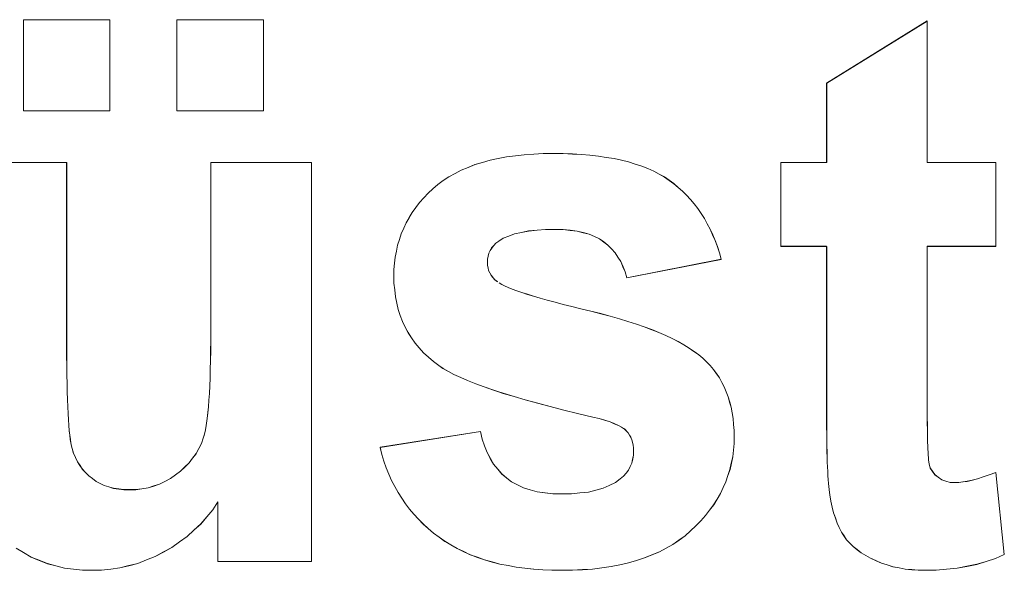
# Model space of a CAD drawing. Extents: x 229 to 926, y 37 to 878.
# Tile 97 of 194: x 318.38 to 322.86, y 824.52 to 827.02. Entities that reach past the tile are written whole.
import ezdxf

# ---------------------------------------------------------------- set-up
doc = ezdxf.new("R2010")
doc.units = 0
doc.layers.get('0').update_dxf_attribs({"lineweight": 13})
doc.layers.add('Beschriftung', color=7, linetype='Continuous', lineweight=25)
doc.layers.add('Beschriftung-A03ENJ5NI0', color=7, linetype='Continuous', lineweight=25)

# ---------------------------------------------------------------- blocks, each defined once
blk = doc.blocks.new('Referenz-A03ENJ5LI0', base_point=(255.7277, 65.704))
at = {"layer": 'Beschriftung', "color": 0, "lineweight": -2}
for p, q in [((318.4004, 826.608), (318.4004, 827.0214)), ((318.4004, 827.0214), (318.7942, 827.0214)), ((318.7942, 827.0214), (318.7942, 826.608)), ((319.0982, 826.608), (319.0982, 827.0214)), ((319.0982, 827.0214), (319.492, 827.0214)), ((319.492, 827.0214), (319.492, 826.608)), ((322.0526, 826.7338), (322.5099, 827.0158)), ((322.5099, 827.0158), (322.5099, 826.3736)), ((322.0526, 826.3736), (322.0526, 826.7338)), ((318.7942, 826.608), (318.4004, 826.608)), ((319.492, 826.608), (319.0982, 826.608)), ((320.6372, 826.4036), (320.6775, 826.4086)), ((320.6775, 826.4086), (320.721, 826.4111)), ((320.721, 826.4111), (320.7644, 826.4136)), ((320.7644, 826.4136), (320.8108, 826.4136)), ((320.8108, 826.4136), (320.8551, 826.4136)), ((320.8551, 826.4136), (320.8964, 826.4117)), ((320.8964, 826.4117), (320.9378, 826.4099)), ((320.9378, 826.4099), (320.9763, 826.406)), ((318.14, 826.3736), (318.5973, 826.3736)), ((318.5973, 826.3736), (318.5973, 825.5418)), ((319.2525, 825.6101), (319.2525, 826.3736)), ((319.2525, 826.3736), (319.7097, 826.3736)), ((319.7097, 826.3736), (319.7097, 824.5615)), ((320.4223, 826.351), (320.4536, 826.3635)), ((320.4536, 826.3635), (320.4879, 826.3736)), ((320.4879, 826.3736), (320.5222, 826.3836)), ((320.5222, 826.3836), (320.5595, 826.3911)), ((320.5595, 826.3911), (320.5968, 826.3986)), ((320.5968, 826.3986), (320.6372, 826.4036)), ((320.9763, 826.406), (321.0149, 826.4022)), ((321.0149, 826.4022), (321.0506, 826.3965)), ((321.0506, 826.3965), (321.0863, 826.3908)), ((321.0863, 826.3908), (321.1191, 826.3833)), ((321.1191, 826.3833), (321.152, 826.3758)), ((321.152, 826.3758), (321.182, 826.3662)), ((321.182, 826.3662), (321.2121, 826.3567)), ((321.8439, 825.9925), (321.8439, 826.3736)), ((321.8439, 826.3736), (322.0526, 826.3736)), ((322.5099, 826.3736), (322.822, 826.3736)), ((322.822, 826.3736), (322.822, 825.9925)), ((320.3347, 826.3085), (320.3629, 826.3235)), ((320.3629, 826.3235), (320.3911, 826.3385)), ((320.3911, 826.3385), (320.4223, 826.351)), ((321.2121, 826.3567), (321.2392, 826.3454)), ((321.2392, 826.3454), (321.2664, 826.334)), ((321.2664, 826.334), (321.2907, 826.3208)), ((321.2907, 826.3208), (321.3151, 826.3075)), ((320.2623, 826.2534), (320.2844, 826.2734)), ((320.2844, 826.2734), (320.3095, 826.291)), ((320.3095, 826.291), (320.3347, 826.3085)), ((321.3151, 826.3075), (321.3366, 826.2923)), ((321.3366, 826.2923), (321.3581, 826.2771)), ((321.3581, 826.2771), (321.378, 826.2601)), ((320.2208, 826.2122), (320.2402, 826.2334)), ((320.2402, 826.2334), (320.2623, 826.2534)), ((321.378, 826.2601), (321.3977, 826.2431)), ((321.3977, 826.2431), (321.4159, 826.2244)), ((320.185, 826.1686), (320.2014, 826.191)), ((320.2014, 826.191), (320.2208, 826.2122)), ((321.4159, 826.2244), (321.434, 826.2056)), ((321.434, 826.2056), (321.4505, 826.185)), ((321.4505, 826.185), (321.467, 826.1643)), ((320.1545, 826.1227), (320.1684, 826.1463)), ((320.1684, 826.1463), (320.185, 826.1686)), ((321.467, 826.1643), (321.4818, 826.1419)), ((321.4818, 826.1419), (321.4966, 826.1195)), ((320.1296, 826.0745), (320.1407, 826.0991)), ((320.1407, 826.0991), (320.1545, 826.1227)), ((321.4966, 826.1195), (321.5097, 826.0952)), ((321.5097, 826.0952), (321.5229, 826.071)), ((320.1103, 826.0238), (320.1186, 826.0498)), ((320.1186, 826.0498), (320.1296, 826.0745)), ((320.6652, 826.0556), (320.633, 826.0489)), ((320.6973, 826.0621), (320.6652, 826.0556)), ((320.736, 826.0654), (320.6973, 826.0621)), ((320.7745, 826.0687), (320.736, 826.0654)), ((320.8195, 826.0687), (320.7745, 826.0687)), ((320.8551, 826.0687), (320.8195, 826.0687)), ((320.8866, 826.0652), (320.8551, 826.0687)), ((320.9181, 826.0617), (320.8866, 826.0652)), ((320.9456, 826.0546), (320.9181, 826.0617)), ((320.973, 826.0476), (320.9456, 826.0546)), ((321.5229, 826.071), (321.5343, 826.0449)), ((320.102, 825.998), (320.1103, 826.0238)), ((320.5489, 826.0066), (320.5392, 825.9959)), ((320.5619, 826.016), (320.5489, 826.0066)), ((320.5813, 826.0292), (320.5619, 826.016)), ((320.6072, 826.039), (320.5813, 826.0292)), ((320.633, 826.0489), (320.6072, 826.039)), ((320.9964, 826.0369), (320.973, 826.0476)), ((321.0197, 826.0263), (320.9964, 826.0369)), ((321.0389, 826.0122), (321.0197, 826.0263)), ((321.0582, 825.9981), (321.0389, 826.0122)), ((321.5343, 826.0449), (321.5458, 826.0189)), ((321.5458, 826.0189), (321.5556, 825.991)), ((320.091, 825.9439), (320.0965, 825.9709)), ((320.0965, 825.9709), (320.102, 825.998)), ((320.5166, 825.9608), (320.5133, 825.9473)), ((320.5231, 825.9729), (320.5166, 825.9608)), ((320.5294, 825.985), (320.5231, 825.9729)), ((320.5392, 825.9959), (320.5294, 825.985)), ((321.0744, 825.9809), (321.0582, 825.9981)), ((321.0904, 825.9636), (321.0744, 825.9809)), ((321.1035, 825.9433), (321.0904, 825.9636)), ((321.5556, 825.991), (321.5655, 825.9631)), ((321.5655, 825.9631), (321.5735, 825.9334)), ((322.0526, 825.9925), (321.8439, 825.9925)), ((322.0526, 825.2024), (322.0526, 825.9925)), ((322.822, 825.9925), (322.5099, 825.9925)), ((322.5099, 825.9925), (322.5099, 825.2625)), ((320.0853, 825.8874), (320.0882, 825.9157)), ((320.0882, 825.9157), (320.091, 825.9439)), ((320.5133, 825.9473), (320.5101, 825.9338)), ((320.5101, 825.9338), (320.5101, 825.9188)), ((320.5101, 825.9188), (320.5101, 825.9061)), ((321.1165, 825.9231), (321.1035, 825.9433)), ((321.1266, 825.8996), (321.1165, 825.9231)), ((321.5735, 825.9334), (321.1434, 825.8496)), ((320.0853, 825.858), (320.0853, 825.8874)), ((320.5101, 825.9061), (320.513, 825.8943)), ((320.513, 825.8943), (320.5157, 825.8825)), ((320.5157, 825.8825), (320.5214, 825.8716)), ((320.5214, 825.8716), (320.5271, 825.8608)), ((321.1366, 825.8761), (321.1266, 825.8996)), ((321.1434, 825.8496), (321.1366, 825.8761)), ((320.0853, 825.8254), (320.0853, 825.858)), ((320.5271, 825.8608), (320.5441, 825.841)), ((320.5441, 825.841), (320.5554, 825.832)), ((320.5631, 825.8261), (320.5756, 825.8195)), ((320.0886, 825.7946), (320.0853, 825.8254)), ((320.0918, 825.7638), (320.0886, 825.7946)), ((320.5756, 825.8195), (320.588, 825.8129)), ((320.588, 825.8129), (320.6051, 825.8057)), ((320.6051, 825.8057), (320.6223, 825.7986)), ((320.6223, 825.7986), (320.6441, 825.7908)), ((320.6441, 825.7908), (320.666, 825.783)), ((320.666, 825.783), (320.6926, 825.7746)), ((320.0982, 825.7348), (320.0918, 825.7638)), ((320.6926, 825.7746), (320.7192, 825.7662)), ((320.7192, 825.7662), (320.7505, 825.7571)), ((320.7505, 825.7571), (320.7818, 825.7481)), ((320.7818, 825.7481), (320.8178, 825.7385)), ((320.8178, 825.7385), (320.8539, 825.7289)), ((320.1046, 825.7058), (320.0982, 825.7348)), ((320.1142, 825.6785), (320.1046, 825.7058)), ((320.8539, 825.7289), (320.8946, 825.7186)), ((320.8946, 825.7186), (320.9354, 825.7083)), ((320.9354, 825.7083), (320.9809, 825.6975)), ((320.9809, 825.6975), (321.0263, 825.6867)), ((320.1237, 825.6513), (320.1142, 825.6785)), ((320.1366, 825.6259), (320.1237, 825.6513)), ((321.0263, 825.6867), (321.0684, 825.6751)), ((321.0684, 825.6751), (321.1104, 825.6637)), ((321.1104, 825.6637), (321.1491, 825.6516)), ((321.1491, 825.6516), (321.1877, 825.6396)), ((319.2525, 825.5615), (319.2525, 825.6101)), ((320.1493, 825.6004), (320.1366, 825.6259)), ((321.1877, 825.6396), (321.2229, 825.6269)), ((321.2229, 825.6269), (321.258, 825.6141)), ((321.258, 825.6141), (321.2898, 825.6008)), ((319.2519, 825.5174), (319.2525, 825.5615)), ((320.1653, 825.5767), (320.1493, 825.6004)), ((320.1813, 825.553), (320.1653, 825.5767)), ((321.2898, 825.6008), (321.3216, 825.5875)), ((321.3216, 825.5875), (321.3499, 825.5736)), ((321.3499, 825.5736), (321.3782, 825.5597)), ((321.3782, 825.5597), (321.4031, 825.5451)), ((318.5973, 825.5418), (318.5973, 825.4941)), ((319.2514, 825.4734), (319.2519, 825.5174)), ((320.2004, 825.5312), (320.1813, 825.553)), ((320.2196, 825.5092), (320.2004, 825.5312)), ((321.4031, 825.5451), (321.4281, 825.5305)), ((321.4281, 825.5305), (321.4494, 825.5155)), ((321.4494, 825.5155), (321.4709, 825.5003)), ((318.5973, 825.4941), (318.5977, 825.451)), ((319.2503, 825.4337), (319.2514, 825.4734)), ((320.242, 825.4892), (320.2196, 825.5092)), ((320.2644, 825.469), (320.242, 825.4892)), ((320.2899, 825.4507), (320.2644, 825.469)), ((321.4709, 825.5003), (321.489, 825.4845)), ((321.489, 825.4845), (321.5068, 825.4685)), ((321.5068, 825.4685), (321.5224, 825.451)), ((318.5977, 825.451), (318.5981, 825.4079)), ((319.2492, 825.3942), (319.2503, 825.4337)), ((320.3083, 825.4375), (320.2899, 825.4507)), ((320.3331, 825.424), (320.3083, 825.4375)), ((320.3579, 825.4104), (320.3331, 825.424)), ((321.5224, 825.451), (321.538, 825.4335)), ((321.538, 825.4335), (321.5513, 825.4143)), ((318.5981, 825.4079), (318.5989, 825.3694)), ((319.2476, 825.3592), (319.2492, 825.3942)), ((320.3889, 825.3965), (320.3579, 825.4104)), ((320.4201, 825.3826), (320.3889, 825.3965)), ((320.4574, 825.3684), (320.4201, 825.3826)), ((321.5513, 825.4143), (321.5647, 825.3952)), ((321.5647, 825.3952), (321.5758, 825.3745)), ((318.5989, 825.3694), (318.5997, 825.331)), ((319.2461, 825.3241), (319.2476, 825.3592)), ((320.4948, 825.3542), (320.4574, 825.3684)), ((320.5385, 825.3395), (320.4948, 825.3542)), ((320.5823, 825.3249), (320.5385, 825.3395)), ((321.5758, 825.3745), (321.587, 825.3538)), ((321.587, 825.3538), (321.5959, 825.3315)), ((318.5997, 825.331), (318.6009, 825.297)), ((318.6009, 825.297), (318.602, 825.2632)), ((319.2418, 825.2631), (319.2439, 825.2936)), ((319.2439, 825.2936), (319.2461, 825.3241)), ((320.6323, 825.31), (320.5823, 825.3249)), ((320.6823, 825.2951), (320.6323, 825.31)), ((320.7386, 825.2798), (320.6823, 825.2951)), ((321.5959, 825.3315), (321.6049, 825.3093)), ((321.6049, 825.3093), (321.6115, 825.2854)), ((318.602, 825.2632), (318.6036, 825.234)), ((319.2391, 825.2371), (319.2418, 825.2631)), ((320.795, 825.2646), (320.7386, 825.2798)), ((320.8576, 825.2489), (320.795, 825.2646)), ((320.9204, 825.2333), (320.8576, 825.2489)), ((321.6115, 825.2854), (321.6182, 825.2616)), ((321.6182, 825.2616), (321.6226, 825.2362)), ((322.5099, 825.2625), (322.5099, 825.2348)), ((318.6036, 825.234), (318.6051, 825.2047)), ((318.6051, 825.2047), (318.6072, 825.1801)), ((319.2332, 825.1896), (319.2365, 825.2111)), ((319.2365, 825.2111), (319.2391, 825.2371)), ((320.9893, 825.2173), (320.9204, 825.2333)), ((321.0188, 825.2101), (320.9893, 825.2173)), ((321.0433, 825.2025), (321.0188, 825.2101)), ((321.0676, 825.195), (321.0433, 825.2025)), ((321.6226, 825.2362), (321.6272, 825.2108)), ((321.6272, 825.2108), (321.6294, 825.1838)), ((322.0526, 825.1706), (322.0526, 825.2024)), ((322.5099, 825.2348), (322.5101, 825.21)), ((322.5101, 825.21), (322.5102, 825.1851)), ((318.6072, 825.1801), (318.6092, 825.1555)), ((318.6092, 825.1555), (318.6114, 825.1355)), ((319.2264, 825.1511), (319.2301, 825.1681)), ((319.2301, 825.1681), (319.2332, 825.1896)), ((321.0866, 825.1871), (321.0676, 825.195)), ((321.1057, 825.1793), (321.0866, 825.1871)), ((321.1195, 825.171), (321.1057, 825.1793)), ((321.1333, 825.1629), (321.1195, 825.171)), ((321.1499, 825.1453), (321.1333, 825.1629)), ((321.6294, 825.1838), (321.6316, 825.1568)), ((321.6316, 825.1568), (321.6316, 825.1283)), ((322.0529, 825.1414), (322.0526, 825.1706)), ((322.5102, 825.1851), (322.5105, 825.1632)), ((322.5105, 825.1632), (322.5107, 825.1413)), ((318.6114, 825.1355), (318.6139, 825.1155)), ((318.6139, 825.1155), (318.6166, 825.1001)), ((319.2099, 825.0968), (319.2184, 825.1217)), ((319.2184, 825.1217), (319.2227, 825.1342)), ((319.2227, 825.1342), (319.2264, 825.1511)), ((320.0219, 825.0798), (320.4792, 825.1522)), ((320.4792, 825.1522), (320.4865, 825.1174)), ((320.4865, 825.1174), (320.4976, 825.0866)), ((321.156, 825.1353), (321.1499, 825.1453)), ((321.1621, 825.1252), (321.156, 825.1353)), ((321.1661, 825.1139), (321.1621, 825.1252)), ((321.1702, 825.1026), (321.1661, 825.1139)), ((321.6316, 825.1283), (321.6316, 825.0972)), ((322.0531, 825.1124), (322.0529, 825.1414)), ((322.0535, 825.0859), (322.0531, 825.1124)), ((322.5107, 825.1413), (322.5112, 825.1223)), ((322.5112, 825.1223), (322.5116, 825.1032)), ((318.6166, 825.1001), (318.6193, 825.0847)), ((318.6193, 825.0847), (318.6225, 825.0739)), ((318.6225, 825.0739), (318.6287, 825.0525)), ((319.1856, 825.0509), (319.1977, 825.0739)), ((319.1977, 825.0739), (319.2099, 825.0968)), ((320.0297, 825.0476), (320.0219, 825.0798)), ((320.4976, 825.0866), (320.5087, 825.056)), ((321.1723, 825.0902), (321.1702, 825.1026)), ((321.1743, 825.0777), (321.1723, 825.0902)), ((321.1743, 825.0641), (321.1743, 825.0777)), ((321.6285, 825.0672), (321.6254, 825.0372)), ((321.6316, 825.0972), (321.6285, 825.0672)), ((322.054, 825.0595), (322.0535, 825.0859)), ((322.5116, 825.1032), (322.5122, 825.0871)), ((322.5122, 825.0871), (322.5128, 825.0709)), ((322.5128, 825.0709), (322.5134, 825.0577)), ((318.6287, 825.0525), (318.6377, 825.0332)), ((318.6377, 825.0332), (318.6464, 825.0139)), ((319.154, 825.0092), (319.1698, 825.0301)), ((319.1698, 825.0301), (319.1856, 825.0509)), ((320.0399, 825.017), (320.0297, 825.0476)), ((320.5087, 825.056), (320.5235, 825.0295)), ((320.5235, 825.0295), (320.5382, 825.0031)), ((321.1667, 825.0081), (321.1706, 825.0261)), ((321.1706, 825.0261), (321.1743, 825.0441)), ((321.1743, 825.0441), (321.1743, 825.0641)), ((321.6254, 825.0372), (321.6192, 825.0082)), ((322.0546, 825.0357), (322.054, 825.0595)), ((322.0554, 825.0119), (322.0546, 825.0357)), ((322.5134, 825.0577), (322.5141, 825.0443)), ((322.5141, 825.0443), (322.515, 825.0341)), ((322.515, 825.0341), (322.5158, 825.0236)), ((322.5158, 825.0236), (322.5189, 825.0041)), ((318.6464, 825.0139), (318.6579, 824.9969)), ((318.6579, 824.9969), (318.6693, 824.9798)), ((318.6693, 824.9798), (318.6834, 824.9649)), ((319.115, 824.9715), (319.1345, 824.9904)), ((319.1345, 824.9904), (319.154, 825.0092)), ((320.0501, 824.9865), (320.0399, 825.017)), ((320.0625, 824.9576), (320.0501, 824.9865)), ((320.5382, 825.0031), (320.5569, 824.9809)), ((320.5569, 824.9809), (320.5755, 824.9586)), ((321.1405, 824.9622), (321.1517, 824.9762)), ((321.1517, 824.9762), (321.1593, 824.9922)), ((321.1593, 824.9922), (321.1667, 825.0081)), ((321.6131, 824.9793), (321.6037, 824.9514)), ((321.6192, 825.0082), (321.6131, 824.9793)), ((322.0562, 824.9908), (322.0554, 825.0119)), ((322.0572, 824.9697), (322.0562, 824.9908)), ((322.5189, 825.0041), (322.5233, 824.9858)), ((322.5233, 824.9858), (322.5335, 824.9707)), ((318.6834, 824.9649), (318.6974, 824.9502)), ((318.6974, 824.9502), (318.7141, 824.9376)), ((318.7141, 824.9376), (318.7307, 824.9251)), ((319.0442, 824.9252), (319.0687, 824.9378)), ((319.0687, 824.9378), (319.0919, 824.9547)), ((319.0919, 824.9547), (319.115, 824.9715)), ((320.0748, 824.9287), (320.0625, 824.9576)), ((320.5755, 824.9586), (320.5977, 824.9405)), ((320.5977, 824.9405), (320.6201, 824.9225)), ((321.0919, 824.9194), (321.1142, 824.9364)), ((321.1142, 824.9364), (321.1292, 824.9483)), ((321.1292, 824.9483), (321.1405, 824.9622)), ((321.6037, 824.9514), (321.5945, 824.9237)), ((322.0583, 824.9512), (322.0572, 824.9697)), ((322.0594, 824.9327), (322.0583, 824.9512)), ((322.0609, 824.917), (322.0594, 824.9327)), ((322.5335, 824.9707), (322.5438, 824.9555)), ((322.5438, 824.9555), (322.5596, 824.9436)), ((322.5596, 824.9436), (322.5755, 824.9317)), ((322.5755, 824.9317), (322.5948, 824.9257)), ((322.6918, 824.9254), (322.7148, 824.9312)), ((322.7148, 824.9312), (322.7378, 824.937)), ((322.7378, 824.937), (322.7645, 824.9456)), ((322.7645, 824.9456), (322.791, 824.9542)), ((322.791, 824.9542), (322.8211, 824.9658)), ((322.8211, 824.9658), (322.8601, 824.5932)), ((318.7307, 824.9251), (318.7495, 824.9156)), ((318.7495, 824.9156), (318.7684, 824.9062)), ((318.7684, 824.9062), (318.7895, 824.8999)), ((318.7895, 824.8999), (318.8106, 824.8936)), ((318.8106, 824.8936), (318.8338, 824.8905)), ((318.8338, 824.8905), (318.8572, 824.8874)), ((318.8572, 824.8874), (318.8827, 824.8874)), ((318.8827, 824.8874), (318.9119, 824.8874)), ((318.9119, 824.8874), (318.9396, 824.8915)), ((318.9396, 824.8915), (318.9672, 824.8958)), ((318.9672, 824.8958), (318.9934, 824.9041)), ((318.9934, 824.9041), (319.0196, 824.9126)), ((319.0196, 824.9126), (319.0442, 824.9252)), ((320.0894, 824.9015), (320.0748, 824.9287)), ((320.104, 824.8744), (320.0894, 824.9015)), ((320.6201, 824.9225), (320.6469, 824.9089)), ((320.6469, 824.9089), (320.6737, 824.8953)), ((320.6737, 824.8953), (320.705, 824.8864)), ((320.705, 824.8864), (320.7362, 824.8773)), ((321.003, 824.8853), (321.0363, 824.8938)), ((321.0363, 824.8938), (321.064, 824.9066)), ((321.064, 824.9066), (321.0919, 824.9194)), ((321.5821, 824.8969), (321.5697, 824.8702)), ((321.5945, 824.9237), (321.5821, 824.8969)), ((322.0622, 824.9012), (322.0609, 824.917)), ((322.0638, 824.888), (322.0622, 824.9012)), ((322.0654, 824.8749), (322.0638, 824.888)), ((322.5948, 824.9257), (322.6142, 824.9198)), ((322.6142, 824.9198), (322.637, 824.9198)), ((322.637, 824.9198), (322.6529, 824.9198)), ((322.6529, 824.9198), (322.6724, 824.9226)), ((322.6724, 824.9226), (322.6918, 824.9254)), ((320.1207, 824.8489), (320.104, 824.8744)), ((320.1375, 824.8234), (320.1207, 824.8489)), ((320.7362, 824.8773), (320.7719, 824.8728)), ((320.7719, 824.8728), (320.8076, 824.8682)), ((320.8076, 824.8682), (320.8479, 824.8682)), ((320.8479, 824.8682), (320.8921, 824.8682)), ((320.8921, 824.8682), (320.9309, 824.8725)), ((320.9309, 824.8725), (320.9696, 824.8767)), ((320.9696, 824.8767), (321.003, 824.8853)), ((321.5542, 824.8445), (321.5388, 824.8189)), ((321.5697, 824.8702), (321.5542, 824.8445)), ((322.0673, 824.8645), (322.0654, 824.8749)), ((322.0717, 824.835), (322.0673, 824.8645)), ((319.2616, 824.7964), (319.2343, 824.7641)), ((319.2851, 824.8326), (319.2616, 824.7964)), ((319.2851, 824.5615), (319.2851, 824.8326)), ((320.1565, 824.7995), (320.1375, 824.8234)), ((320.1754, 824.7757), (320.1565, 824.7995)), ((321.5388, 824.8189), (321.5202, 824.7943)), ((322.0779, 824.8086), (322.0717, 824.835)), ((322.0842, 824.7823), (322.0779, 824.8086)), ((319.2343, 824.7641), (319.2071, 824.7317)), ((320.1967, 824.7536), (320.1754, 824.7757)), ((320.2179, 824.7315), (320.1967, 824.7536)), ((321.5017, 824.7697), (321.48, 824.7463)), ((321.5202, 824.7943), (321.5017, 824.7697)), ((322.0922, 824.7589), (322.0842, 824.7823)), ((322.1002, 824.7356), (322.0922, 824.7589)), ((319.2071, 824.7317), (319.176, 824.7031)), ((320.2414, 824.711), (320.2179, 824.7315)), ((320.2648, 824.6905), (320.2414, 824.711)), ((321.4584, 824.7229), (321.4336, 824.7005)), ((321.48, 824.7463), (321.4584, 824.7229)), ((322.1101, 824.7152), (322.1002, 824.7356)), ((322.1198, 824.6948), (322.1101, 824.7152)), ((319.1452, 824.6746), (319.1104, 824.65)), ((319.176, 824.7031), (319.1452, 824.6746)), ((320.2904, 824.6717), (320.2648, 824.6905)), ((320.3161, 824.6529), (320.2904, 824.6717)), ((321.4088, 824.6781), (321.3811, 824.6585)), ((321.4336, 824.7005), (321.4088, 824.6781)), ((322.1314, 824.6776), (322.1198, 824.6948)), ((322.143, 824.6603), (322.1314, 824.6776)), ((318.4014, 824.6016), (318.367, 824.6217)), ((319.0758, 824.6253), (319.0374, 824.6045)), ((319.1104, 824.65), (319.0758, 824.6253)), ((320.3441, 824.6365), (320.3161, 824.6529)), ((320.372, 824.6201), (320.3441, 824.6365)), ((320.4023, 824.606), (320.372, 824.6201)), ((321.3228, 824.6221), (321.2921, 824.6053)), ((321.3534, 824.6389), (321.3228, 824.6221)), ((321.3811, 824.6585), (321.3534, 824.6389)), ((322.1579, 824.6447), (322.143, 824.6603)), ((322.1728, 824.6289), (322.1579, 824.6447)), ((322.1909, 824.615), (322.1728, 824.6289)), ((318.436, 824.5816), (318.4014, 824.6016)), ((318.4728, 824.5665), (318.436, 824.5816)), ((318.999, 824.5838), (318.9596, 824.5682)), ((319.0374, 824.6045), (318.999, 824.5838)), ((320.4325, 824.5919), (320.4023, 824.606)), ((320.465, 824.5802), (320.4325, 824.5919)), ((320.4976, 824.5684), (320.465, 824.5802)), ((321.2248, 824.5774), (321.1883, 824.5662)), ((321.2585, 824.5914), (321.2248, 824.5774)), ((321.2921, 824.6053), (321.2585, 824.5914)), ((322.2091, 824.6008), (322.1909, 824.615)), ((322.2306, 824.5883), (322.2091, 824.6008)), ((322.2521, 824.5758), (322.2306, 824.5883)), ((322.2769, 824.565), (322.2521, 824.5758)), ((322.8203, 824.5753), (322.7779, 824.5618)), ((322.8601, 824.5932), (322.8203, 824.5753)), ((318.5095, 824.5515), (318.4728, 824.5665)), ((318.5485, 824.5415), (318.5095, 824.5515)), ((318.5875, 824.5315), (318.5485, 824.5415)), ((318.6287, 824.5265), (318.5875, 824.5315)), ((318.8392, 824.5319), (318.7976, 824.5266)), ((318.8797, 824.5423), (318.8392, 824.5319)), ((318.9202, 824.5526), (318.8797, 824.5423)), ((318.9596, 824.5682), (318.9202, 824.5526)), ((319.7097, 824.5615), (319.2851, 824.5615)), ((320.5324, 824.559), (320.4976, 824.5684)), ((320.5673, 824.5496), (320.5324, 824.559)), ((320.6045, 824.5426), (320.5673, 824.5496)), ((320.6416, 824.5355), (320.6045, 824.5426)), ((320.681, 824.5308), (320.6416, 824.5355)), ((320.7204, 824.5262), (320.681, 824.5308)), ((321.0299, 824.5327), (320.9873, 824.5271)), ((321.0724, 824.5383), (321.0299, 824.5327)), ((321.112, 824.5467), (321.0724, 824.5383)), ((321.1516, 824.5551), (321.112, 824.5467)), ((321.1883, 824.5662), (321.1516, 824.5551)), ((322.3017, 824.5541), (322.2769, 824.565)), ((322.328, 824.5459), (322.3017, 824.5541)), ((322.3542, 824.5377), (322.328, 824.5459)), ((322.382, 824.5323), (322.3542, 824.5377)), ((322.4099, 824.5269), (322.382, 824.5323)), ((322.6453, 824.5305), (322.5976, 824.5259)), ((322.6904, 824.5395), (322.6453, 824.5305)), ((322.7354, 824.5484), (322.6904, 824.5395)), ((322.7779, 824.5618), (322.7354, 824.5484)), ((318.6699, 824.5215), (318.6287, 824.5265)), ((318.7134, 824.5215), (318.6699, 824.5215)), ((318.7561, 824.5215), (318.7134, 824.5215)), ((318.7976, 824.5266), (318.7561, 824.5215)), ((320.7621, 824.5238), (320.7204, 824.5262)), ((320.8038, 824.5215), (320.7621, 824.5238)), ((320.8479, 824.5215), (320.8038, 824.5215)), ((320.8963, 824.5215), (320.8479, 824.5215)), ((320.9419, 824.5243), (320.8963, 824.5215)), ((320.9873, 824.5271), (320.9419, 824.5243)), ((322.4392, 824.5241), (322.4099, 824.5269)), ((322.4686, 824.5215), (322.4392, 824.5241)), ((322.4995, 824.5215), (322.4686, 824.5215)), ((322.5498, 824.5215), (322.4995, 824.5215)), ((322.5976, 824.5259), (322.5498, 824.5215))]:
    blk.add_line(p, q, dxfattribs=at)
blk = doc.blocks.new('Referenz-A03ENJ62I0', base_point=(255.7277, 65.7055))
at = {"layer": 'Beschriftung-A03ENJ5NI0', "color": 0, "lineweight": -2}
for p, q in [((318.4005, 826.6078), (318.4005, 827.0212)), ((318.4005, 827.0212), (318.7943, 827.0212)), ((318.7943, 827.0212), (318.7943, 826.6078)), ((319.0983, 826.6078), (319.0983, 827.0212)), ((319.0983, 827.0212), (319.4921, 827.0212)), ((319.4921, 827.0212), (319.4921, 826.6078)), ((322.0527, 826.7336), (322.51, 827.0156)), ((322.51, 827.0156), (322.51, 826.3734)), ((322.0527, 826.3734), (322.0527, 826.7336)), ((318.7943, 826.6078), (318.4005, 826.6078)), ((319.4921, 826.6078), (319.0983, 826.6078)), ((320.6374, 826.4034), (320.6777, 826.4084)), ((320.6777, 826.4084), (320.7211, 826.4109)), ((320.7211, 826.4109), (320.7645, 826.4134)), ((320.7645, 826.4134), (320.811, 826.4134)), ((320.811, 826.4134), (320.8552, 826.4134)), ((320.8552, 826.4134), (320.8965, 826.4115)), ((320.8965, 826.4115), (320.9379, 826.4097)), ((320.9379, 826.4097), (320.9764, 826.4058)), ((318.1401, 826.3734), (318.5975, 826.3734)), ((318.5975, 826.3734), (318.5975, 825.5416)), ((319.2526, 825.6099), (319.2526, 826.3734)), ((319.2526, 826.3734), (319.7099, 826.3734)), ((319.7099, 826.3734), (319.7099, 824.5613)), ((320.4225, 826.3508), (320.4538, 826.3633)), ((320.4538, 826.3633), (320.488, 826.3734)), ((320.488, 826.3734), (320.5223, 826.3834)), ((320.5223, 826.3834), (320.5596, 826.3909)), ((320.5596, 826.3909), (320.5969, 826.3984)), ((320.5969, 826.3984), (320.6374, 826.4034)), ((320.9764, 826.4058), (321.015, 826.402)), ((321.015, 826.402), (321.0507, 826.3963)), ((321.0507, 826.3963), (321.0864, 826.3906)), ((321.0864, 826.3906), (321.1192, 826.383)), ((321.1192, 826.383), (321.1521, 826.3755)), ((321.1521, 826.3755), (321.1822, 826.366)), ((321.1822, 826.366), (321.2122, 826.3565)), ((321.844, 825.9923), (321.844, 826.3734)), ((321.844, 826.3734), (322.0527, 826.3734)), ((322.51, 826.3734), (322.8222, 826.3734)), ((322.8222, 826.3734), (322.8222, 825.9923)), ((320.3348, 826.3083), (320.3631, 826.3233)), ((320.3631, 826.3233), (320.3912, 826.3383)), ((320.3912, 826.3383), (320.4225, 826.3508)), ((321.2122, 826.3565), (321.2394, 826.3451)), ((321.2394, 826.3451), (321.2665, 826.3338)), ((321.2665, 826.3338), (321.2909, 826.3205)), ((321.2909, 826.3205), (321.3152, 826.3072)), ((320.2624, 826.2532), (320.2845, 826.2732)), ((320.2845, 826.2732), (320.3097, 826.2908)), ((320.3097, 826.2908), (320.3348, 826.3083)), ((321.3152, 826.3072), (321.3367, 826.292)), ((321.3367, 826.292), (321.3583, 826.2769)), ((321.3583, 826.2769), (321.3781, 826.2599)), ((320.221, 826.212), (320.2403, 826.2331)), ((320.2403, 826.2331), (320.2624, 826.2532)), ((321.3781, 826.2599), (321.3979, 826.2429)), ((321.3979, 826.2429), (321.416, 826.2242)), ((320.1851, 826.1684), (320.2016, 826.1908)), ((320.2016, 826.1908), (320.221, 826.212)), ((321.416, 826.2242), (321.4342, 826.2054)), ((321.4342, 826.2054), (321.4507, 826.1847)), ((321.4507, 826.1847), (321.4671, 826.1641)), ((320.1546, 826.1225), (320.1685, 826.146)), ((320.1685, 826.146), (320.1851, 826.1684)), ((321.4671, 826.1641), (321.482, 826.1417)), ((321.482, 826.1417), (321.4967, 826.1193)), ((320.1297, 826.0743), (320.1409, 826.0989)), ((320.1409, 826.0989), (320.1546, 826.1225)), ((321.4967, 826.1193), (321.5099, 826.095)), ((321.5099, 826.095), (321.5231, 826.0708)), ((320.1105, 826.0236), (320.1188, 826.0496)), ((320.1188, 826.0496), (320.1297, 826.0743)), ((320.6653, 826.0553), (320.6331, 826.0487)), ((320.6975, 826.0619), (320.6653, 826.0553)), ((320.7361, 826.0652), (320.6975, 826.0619)), ((320.7746, 826.0685), (320.7361, 826.0652)), ((320.8196, 826.0685), (320.7746, 826.0685)), ((320.8552, 826.0685), (320.8196, 826.0685)), ((320.8868, 826.065), (320.8552, 826.0685)), ((320.9183, 826.0615), (320.8868, 826.065)), ((320.9457, 826.0544), (320.9183, 826.0615)), ((320.9732, 826.0474), (320.9457, 826.0544)), ((321.5231, 826.0708), (321.5345, 826.0447)), ((320.1022, 825.9978), (320.1105, 826.0236)), ((320.5491, 826.0064), (320.5393, 825.9957)), ((320.5621, 826.0157), (320.5491, 826.0064)), ((320.5815, 826.029), (320.5621, 826.0157)), ((320.6073, 826.0388), (320.5815, 826.029)), ((320.6331, 826.0487), (320.6073, 826.0388)), ((320.9965, 826.0367), (320.9732, 826.0474)), ((321.0199, 826.0261), (320.9965, 826.0367)), ((321.039, 826.012), (321.0199, 826.0261)), ((321.0583, 825.9979), (321.039, 826.012)), ((321.5345, 826.0447), (321.5459, 826.0187)), ((321.5459, 826.0187), (321.5557, 825.9908)), ((320.0911, 825.9437), (320.0966, 825.9707)), ((320.0966, 825.9707), (320.1022, 825.9978)), ((320.5167, 825.9606), (320.5135, 825.9471)), ((320.5232, 825.9727), (320.5167, 825.9606)), ((320.5296, 825.9848), (320.5232, 825.9727)), ((320.5393, 825.9957), (320.5296, 825.9848)), ((321.0745, 825.9806), (321.0583, 825.9979)), ((321.0906, 825.9634), (321.0745, 825.9806)), ((321.1036, 825.943), (321.0906, 825.9634)), ((321.5557, 825.9908), (321.5656, 825.9629)), ((321.5656, 825.9629), (321.5736, 825.9332)), ((322.0527, 825.9923), (321.844, 825.9923)), ((322.0527, 825.2021), (322.0527, 825.9923)), ((322.8222, 825.9923), (322.51, 825.9923)), ((322.51, 825.9923), (322.51, 825.2623)), ((320.0855, 825.8872), (320.0884, 825.9155)), ((320.0884, 825.9155), (320.0911, 825.9437)), ((320.5135, 825.9471), (320.5102, 825.9336)), ((320.5102, 825.9336), (320.5102, 825.9186)), ((320.5102, 825.9186), (320.5102, 825.9059)), ((321.1167, 825.9228), (321.1036, 825.943)), ((321.1268, 825.8993), (321.1167, 825.9228)), ((321.5736, 825.9332), (321.1435, 825.8494)), ((320.0855, 825.8578), (320.0855, 825.8872)), ((320.5102, 825.9059), (320.5131, 825.894)), ((320.5131, 825.894), (320.5159, 825.8823)), ((320.5159, 825.8823), (320.5215, 825.8714)), ((320.5215, 825.8714), (320.5272, 825.8606)), ((321.1367, 825.8759), (321.1268, 825.8993)), ((321.1435, 825.8494), (321.1367, 825.8759)), ((320.0855, 825.8252), (320.0855, 825.8578)), ((320.5272, 825.8606), (320.5442, 825.8407)), ((320.5442, 825.8407), (320.5555, 825.8318)), ((320.5633, 825.8259), (320.5757, 825.8193)), ((320.0887, 825.7944), (320.0855, 825.8252)), ((320.0919, 825.7635), (320.0887, 825.7944)), ((320.5757, 825.8193), (320.5881, 825.8127)), ((320.5881, 825.8127), (320.6053, 825.8055)), ((320.6053, 825.8055), (320.6224, 825.7984)), ((320.6224, 825.7984), (320.6443, 825.7906)), ((320.6443, 825.7906), (320.6661, 825.7828)), ((320.6661, 825.7828), (320.6928, 825.7743)), ((320.0983, 825.7346), (320.0919, 825.7635)), ((320.6928, 825.7743), (320.7193, 825.766)), ((320.7193, 825.766), (320.7507, 825.7569)), ((320.7507, 825.7569), (320.782, 825.7479)), ((320.782, 825.7479), (320.818, 825.7383)), ((320.818, 825.7383), (320.854, 825.7287)), ((320.1047, 825.7056), (320.0983, 825.7346)), ((320.1143, 825.6783), (320.1047, 825.7056)), ((320.854, 825.7287), (320.8948, 825.7184)), ((320.8948, 825.7184), (320.9355, 825.7081)), ((320.9355, 825.7081), (320.981, 825.6973)), ((320.981, 825.6973), (321.0265, 825.6865)), ((320.1239, 825.6511), (320.1143, 825.6783)), ((320.1367, 825.6257), (320.1239, 825.6511)), ((321.0265, 825.6865), (321.0685, 825.6749)), ((321.0685, 825.6749), (321.1106, 825.6634)), ((321.1106, 825.6634), (321.1492, 825.6514)), ((321.1492, 825.6514), (321.1878, 825.6393)), ((319.2526, 825.5613), (319.2526, 825.6099)), ((320.1495, 825.6001), (320.1367, 825.6257)), ((321.1878, 825.6393), (321.223, 825.6266)), ((321.223, 825.6266), (321.2582, 825.6139)), ((321.2582, 825.6139), (321.29, 825.6006)), ((319.2521, 825.5172), (319.2526, 825.5613)), ((320.1654, 825.5765), (320.1495, 825.6001)), ((320.1814, 825.5528), (320.1654, 825.5765)), ((321.29, 825.6006), (321.3217, 825.5873)), ((321.3217, 825.5873), (321.35, 825.5734)), ((321.35, 825.5734), (321.3783, 825.5594)), ((321.3783, 825.5594), (321.4032, 825.5449)), ((318.5975, 825.5416), (318.5975, 825.4939)), ((319.2515, 825.4731), (319.2521, 825.5172)), ((320.2005, 825.5309), (320.1814, 825.5528)), ((320.2197, 825.509), (320.2005, 825.5309)), ((321.4032, 825.5449), (321.4282, 825.5303)), ((321.4282, 825.5303), (321.4496, 825.5152)), ((321.4496, 825.5152), (321.471, 825.5001)), ((318.5975, 825.4939), (318.5978, 825.4507)), ((319.2505, 825.4335), (319.2515, 825.4731)), ((320.2421, 825.4889), (320.2197, 825.509)), ((320.2645, 825.4688), (320.2421, 825.4889)), ((320.2901, 825.4505), (320.2645, 825.4688)), ((321.471, 825.5001), (321.4891, 825.4843)), ((321.4891, 825.4843), (321.5069, 825.4683)), ((321.5069, 825.4683), (321.5225, 825.4507)), ((318.5978, 825.4507), (318.5983, 825.4077)), ((319.2494, 825.394), (319.2505, 825.4335)), ((320.3085, 825.4372), (320.2901, 825.4505)), ((320.3332, 825.4238), (320.3085, 825.4372)), ((320.358, 825.4101), (320.3332, 825.4238)), ((321.5225, 825.4507), (321.5381, 825.4333)), ((321.5381, 825.4333), (321.5514, 825.4141)), ((318.5983, 825.4077), (318.599, 825.3692)), ((319.2478, 825.359), (319.2494, 825.394)), ((320.3891, 825.3963), (320.358, 825.4101)), ((320.4202, 825.3824), (320.3891, 825.3963)), ((320.4576, 825.3682), (320.4202, 825.3824)), ((321.5514, 825.4141), (321.5649, 825.3949)), ((321.5649, 825.3949), (321.576, 825.3743)), ((318.599, 825.3692), (318.5998, 825.3307)), ((319.2462, 825.3239), (319.2478, 825.359)), ((320.495, 825.3539), (320.4576, 825.3682)), ((320.5387, 825.3393), (320.495, 825.3539)), ((320.5824, 825.3247), (320.5387, 825.3393)), ((321.576, 825.3743), (321.5871, 825.3536)), ((321.5871, 825.3536), (321.596, 825.3313)), ((318.5998, 825.3307), (318.601, 825.2968)), ((318.601, 825.2968), (318.6022, 825.263)), ((319.2419, 825.2629), (319.2441, 825.2934)), ((319.2441, 825.2934), (319.2462, 825.3239)), ((320.6324, 825.3098), (320.5824, 825.3247)), ((320.6825, 825.2949), (320.6324, 825.3098)), ((320.7388, 825.2796), (320.6825, 825.2949)), ((321.596, 825.3313), (321.605, 825.3091)), ((321.605, 825.3091), (321.6117, 825.2852)), ((318.6022, 825.263), (318.6037, 825.2338)), ((319.2392, 825.2369), (319.2419, 825.2629)), ((320.7951, 825.2643), (320.7388, 825.2796)), ((320.8578, 825.2487), (320.7951, 825.2643)), ((320.9205, 825.2331), (320.8578, 825.2487)), ((321.6117, 825.2852), (321.6183, 825.2614)), ((321.6183, 825.2614), (321.6228, 825.236)), ((322.51, 825.2623), (322.51, 825.2345)), ((318.6037, 825.2338), (318.6053, 825.2045)), ((318.6053, 825.2045), (318.6073, 825.1799)), ((319.2334, 825.1894), (319.2366, 825.2109)), ((319.2366, 825.2109), (319.2392, 825.2369)), ((320.9894, 825.2171), (320.9205, 825.2331)), ((321.019, 825.2099), (320.9894, 825.2171)), ((321.0434, 825.2023), (321.019, 825.2099)), ((321.0677, 825.1948), (321.0434, 825.2023)), ((321.6228, 825.236), (321.6273, 825.2106)), ((321.6273, 825.2106), (321.6295, 825.1836)), ((322.0527, 825.1703), (322.0527, 825.2021)), ((322.51, 825.2345), (322.5102, 825.2098)), ((322.5102, 825.2098), (322.5104, 825.1849)), ((318.6073, 825.1799), (318.6093, 825.1553)), ((318.6093, 825.1553), (318.6116, 825.1352)), ((319.2265, 825.1509), (319.2302, 825.1678)), ((319.2302, 825.1678), (319.2334, 825.1894)), ((321.0868, 825.1869), (321.0677, 825.1948)), ((321.1059, 825.1791), (321.0868, 825.1869)), ((321.1196, 825.1708), (321.1059, 825.1791)), ((321.1334, 825.1627), (321.1196, 825.1708)), ((321.1501, 825.1451), (321.1334, 825.1627)), ((321.6295, 825.1836), (321.6318, 825.1566)), ((321.6318, 825.1566), (321.6318, 825.1281)), ((322.053, 825.1412), (322.0527, 825.1703)), ((322.5104, 825.1849), (322.5106, 825.163)), ((322.5106, 825.163), (322.5108, 825.141)), ((318.6116, 825.1352), (318.614, 825.1153)), ((318.614, 825.1153), (318.6167, 825.0999)), ((319.2101, 825.0965), (319.2186, 825.1215)), ((319.2186, 825.1215), (319.2228, 825.134)), ((319.2228, 825.134), (319.2265, 825.1509)), ((320.022, 825.0796), (320.4794, 825.152)), ((320.4794, 825.152), (320.4867, 825.1172)), ((320.4867, 825.1172), (320.4977, 825.0864)), ((321.1561, 825.1351), (321.1501, 825.1451)), ((321.1623, 825.125), (321.1561, 825.1351)), ((321.1662, 825.1137), (321.1623, 825.125)), ((321.1703, 825.1024), (321.1662, 825.1137)), ((321.6318, 825.1281), (321.6318, 825.097)), ((322.0532, 825.1122), (322.053, 825.1412)), ((322.0536, 825.0857), (322.0532, 825.1122)), ((322.5108, 825.141), (322.5113, 825.1221)), ((322.5113, 825.1221), (322.5118, 825.103)), ((318.6167, 825.0999), (318.6195, 825.0845)), ((318.6195, 825.0845), (318.6226, 825.0737)), ((318.6226, 825.0737), (318.6289, 825.0522)), ((319.1857, 825.0507), (319.1979, 825.0737)), ((319.1979, 825.0737), (319.2101, 825.0965)), ((320.0299, 825.0474), (320.022, 825.0796)), ((320.4977, 825.0864), (320.5088, 825.0558)), ((321.1724, 825.09), (321.1703, 825.1024)), ((321.1744, 825.0774), (321.1724, 825.09)), ((321.1744, 825.0638), (321.1744, 825.0774)), ((321.6286, 825.0669), (321.6255, 825.037)), ((321.6318, 825.097), (321.6286, 825.0669)), ((322.0542, 825.0593), (322.0536, 825.0857)), ((322.5118, 825.103), (322.5123, 825.0868)), ((322.5123, 825.0868), (322.5129, 825.0707)), ((322.5129, 825.0707), (322.5135, 825.0575)), ((318.6289, 825.0522), (318.6378, 825.033)), ((318.6378, 825.033), (318.6466, 825.0137)), ((319.1541, 825.009), (319.1699, 825.0298)), ((319.1699, 825.0298), (319.1857, 825.0507)), ((320.04, 825.0168), (320.0299, 825.0474)), ((320.5088, 825.0558), (320.5237, 825.0293)), ((320.5237, 825.0293), (320.5384, 825.0029)), ((321.1669, 825.0079), (321.1707, 825.0259)), ((321.1707, 825.0259), (321.1744, 825.0439)), ((321.1744, 825.0439), (321.1744, 825.0638)), ((321.6255, 825.037), (321.6193, 825.008)), ((322.0548, 825.0355), (322.0542, 825.0593)), ((322.0555, 825.0117), (322.0548, 825.0355)), ((322.5135, 825.0575), (322.5143, 825.0441)), ((322.5143, 825.0441), (322.5151, 825.0339)), ((322.5151, 825.0339), (322.5159, 825.0234)), ((322.5159, 825.0234), (322.519, 825.0039)), ((318.6466, 825.0137), (318.6581, 824.9966)), ((318.6581, 824.9966), (318.6695, 824.9795)), ((318.6695, 824.9795), (318.6835, 824.9647)), ((319.1152, 824.9712), (319.1346, 824.9902)), ((319.1346, 824.9902), (319.1541, 825.009)), ((320.0503, 824.9863), (320.04, 825.0168)), ((320.0626, 824.9574), (320.0503, 824.9863)), ((320.5384, 825.0029), (320.557, 824.9806)), ((320.557, 824.9806), (320.5756, 824.9584)), ((321.1406, 824.962), (321.1518, 824.9759)), ((321.1518, 824.9759), (321.1594, 824.9919)), ((321.1594, 824.9919), (321.1669, 825.0079)), ((321.6132, 824.9791), (321.6039, 824.9512)), ((321.6193, 825.008), (321.6132, 824.9791)), ((322.0564, 824.9906), (322.0555, 825.0117)), ((322.0574, 824.9695), (322.0564, 824.9906)), ((322.519, 825.0039), (322.5235, 824.9856)), ((322.5235, 824.9856), (322.5337, 824.9705)), ((318.6835, 824.9647), (318.6976, 824.95)), ((318.6976, 824.95), (318.7143, 824.9374)), ((318.7143, 824.9374), (318.7309, 824.9249)), ((319.0443, 824.925), (319.0689, 824.9376)), ((319.0689, 824.9376), (319.0921, 824.9545)), ((319.0921, 824.9545), (319.1152, 824.9712)), ((320.0749, 824.9285), (320.0626, 824.9574)), ((320.5756, 824.9584), (320.5979, 824.9403)), ((320.5979, 824.9403), (320.6202, 824.9223)), ((321.092, 824.9192), (321.1143, 824.9361)), ((321.1143, 824.9361), (321.1293, 824.9481)), ((321.1293, 824.9481), (321.1406, 824.962)), ((321.6039, 824.9512), (321.5946, 824.9235)), ((322.0585, 824.951), (322.0574, 824.9695)), ((322.0595, 824.9325), (322.0585, 824.951)), ((322.061, 824.9168), (322.0595, 824.9325)), ((322.5337, 824.9705), (322.5439, 824.9553)), ((322.5439, 824.9553), (322.5597, 824.9434)), ((322.5597, 824.9434), (322.5756, 824.9315)), ((322.5756, 824.9315), (322.5949, 824.9255)), ((322.6919, 824.9252), (322.7149, 824.931)), ((322.7149, 824.931), (322.738, 824.9368)), ((322.738, 824.9368), (322.7646, 824.9454)), ((322.7646, 824.9454), (322.7912, 824.954)), ((322.7912, 824.954), (322.8213, 824.9656)), ((322.8213, 824.9656), (322.8603, 824.593)), ((318.7309, 824.9249), (318.7497, 824.9153)), ((318.7497, 824.9153), (318.7685, 824.9059)), ((318.7685, 824.9059), (318.7896, 824.8997)), ((318.7896, 824.8997), (318.8107, 824.8934)), ((318.8107, 824.8934), (318.834, 824.8903)), ((318.834, 824.8903), (318.8573, 824.8871)), ((318.8573, 824.8871), (318.8829, 824.8871)), ((318.8829, 824.8871), (318.912, 824.8871)), ((318.912, 824.8871), (318.9397, 824.8913)), ((318.9397, 824.8913), (318.9674, 824.8956)), ((318.9674, 824.8956), (318.9935, 824.9039)), ((318.9935, 824.9039), (319.0197, 824.9123)), ((319.0197, 824.9123), (319.0443, 824.925)), ((320.0895, 824.9013), (320.0749, 824.9285)), ((320.1041, 824.8741), (320.0895, 824.9013)), ((320.6202, 824.9223), (320.647, 824.9087)), ((320.647, 824.9087), (320.6739, 824.8951)), ((320.6739, 824.8951), (320.7051, 824.8862)), ((320.7051, 824.8862), (320.7364, 824.8771)), ((321.0031, 824.8851), (321.0364, 824.8936)), ((321.0364, 824.8936), (321.0642, 824.9064)), ((321.0642, 824.9064), (321.092, 824.9192)), ((321.5823, 824.8967), (321.5699, 824.87)), ((321.5946, 824.9235), (321.5823, 824.8967)), ((322.0624, 824.901), (322.061, 824.9168)), ((322.0639, 824.8878), (322.0624, 824.901)), ((322.0655, 824.8747), (322.0639, 824.8878)), ((322.5949, 824.9255), (322.6144, 824.9195)), ((322.6144, 824.9195), (322.6372, 824.9195)), ((322.6372, 824.9195), (322.6531, 824.9195)), ((322.6531, 824.9195), (322.6725, 824.9224)), ((322.6725, 824.9224), (322.6919, 824.9252)), ((320.1209, 824.8487), (320.1041, 824.8741)), ((320.1377, 824.8232), (320.1209, 824.8487)), ((320.7364, 824.8771), (320.7721, 824.8726)), ((320.7721, 824.8726), (320.8078, 824.868)), ((320.8078, 824.868), (320.848, 824.868)), ((320.848, 824.868), (320.8923, 824.868)), ((320.8923, 824.868), (320.9311, 824.8723)), ((320.9311, 824.8723), (320.9698, 824.8765)), ((320.9698, 824.8765), (321.0031, 824.8851)), ((321.5544, 824.8443), (321.5389, 824.8187)), ((321.5699, 824.87), (321.5544, 824.8443)), ((322.0674, 824.8643), (322.0655, 824.8747)), ((322.0718, 824.8348), (322.0674, 824.8643)), ((319.2617, 824.7962), (319.2345, 824.7638)), ((319.2853, 824.8324), (319.2617, 824.7962)), ((319.2853, 824.5613), (319.2853, 824.8324)), ((320.1566, 824.7992), (320.1377, 824.8232)), ((320.1756, 824.7754), (320.1566, 824.7992)), ((321.5389, 824.8187), (321.5204, 824.7941)), ((322.078, 824.8084), (322.0718, 824.8348)), ((322.0843, 824.782), (322.078, 824.8084)), ((319.2345, 824.7638), (319.2072, 824.7314)), ((320.1968, 824.7533), (320.1756, 824.7754)), ((320.2181, 824.7313), (320.1968, 824.7533)), ((321.5018, 824.7695), (321.4801, 824.7461)), ((321.5204, 824.7941), (321.5018, 824.7695)), ((322.0923, 824.7587), (322.0843, 824.782)), ((322.1003, 824.7353), (322.0923, 824.7587)), ((319.2072, 824.7314), (319.1762, 824.7029)), ((320.2415, 824.7107), (320.2181, 824.7313)), ((320.2649, 824.6903), (320.2415, 824.7107)), ((321.4585, 824.7226), (321.4338, 824.7002)), ((321.4801, 824.7461), (321.4585, 824.7226)), ((322.1102, 824.715), (322.1003, 824.7353)), ((322.12, 824.6946), (322.1102, 824.715)), ((319.1453, 824.6744), (319.1106, 824.6498)), ((319.1762, 824.7029), (319.1453, 824.6744)), ((320.2906, 824.6714), (320.2649, 824.6903)), ((320.3163, 824.6527), (320.2906, 824.6714)), ((321.409, 824.6778), (321.3813, 824.6583)), ((321.4338, 824.7002), (321.409, 824.6778)), ((322.1315, 824.6774), (322.12, 824.6946)), ((322.1432, 824.6601), (322.1315, 824.6774)), ((318.4016, 824.6014), (318.3672, 824.6215)), ((319.0759, 824.6251), (319.0376, 824.6043)), ((319.1106, 824.6498), (319.0759, 824.6251)), ((320.3442, 824.6363), (320.3163, 824.6527)), ((320.3721, 824.6199), (320.3442, 824.6363)), ((320.4024, 824.6058), (320.3721, 824.6199)), ((321.3229, 824.6219), (321.2922, 824.6051)), ((321.3536, 824.6387), (321.3229, 824.6219)), ((321.3813, 824.6583), (321.3536, 824.6387)), ((322.158, 824.6445), (322.1432, 824.6601)), ((322.1729, 824.6287), (322.158, 824.6445)), ((322.191, 824.6147), (322.1729, 824.6287)), ((318.4361, 824.5814), (318.4016, 824.6014)), ((318.4729, 824.5663), (318.4361, 824.5814)), ((318.9992, 824.5836), (318.9598, 824.568)), ((319.0376, 824.6043), (318.9992, 824.5836)), ((320.4326, 824.5917), (320.4024, 824.6058)), ((320.4652, 824.58), (320.4326, 824.5917)), ((320.4977, 824.5682), (320.4652, 824.58)), ((321.225, 824.5771), (321.1884, 824.566)), ((321.2586, 824.5912), (321.225, 824.5771)), ((321.2922, 824.6051), (321.2586, 824.5912)), ((322.2092, 824.6006), (322.191, 824.6147)), ((322.2308, 824.5881), (322.2092, 824.6006)), ((322.2522, 824.5756), (322.2308, 824.5881)), ((322.277, 824.5648), (322.2522, 824.5756)), ((322.8205, 824.5751), (322.7781, 824.5616)), ((322.8603, 824.593), (322.8205, 824.5751)), ((318.5096, 824.5513), (318.4729, 824.5663)), ((318.5486, 824.5413), (318.5096, 824.5513)), ((318.5876, 824.5313), (318.5486, 824.5413)), ((318.6288, 824.5262), (318.5876, 824.5313)), ((318.8393, 824.5317), (318.7978, 824.5264)), ((318.8798, 824.542), (318.8393, 824.5317)), ((318.9203, 824.5524), (318.8798, 824.542)), ((318.9598, 824.568), (318.9203, 824.5524)), ((319.7099, 824.5613), (319.2853, 824.5613)), ((320.5325, 824.5588), (320.4977, 824.5682)), ((320.5674, 824.5494), (320.5325, 824.5588)), ((320.6046, 824.5424), (320.5674, 824.5494)), ((320.6417, 824.5353), (320.6046, 824.5424)), ((320.6811, 824.5306), (320.6417, 824.5353)), ((320.7206, 824.526), (320.6811, 824.5306)), ((321.03, 824.5325), (320.9875, 824.5268)), ((321.0726, 824.5381), (321.03, 824.5325)), ((321.1122, 824.5464), (321.0726, 824.5381)), ((321.1517, 824.5549), (321.1122, 824.5464)), ((321.1884, 824.566), (321.1517, 824.5549)), ((322.3018, 824.5539), (322.277, 824.5648)), ((322.3281, 824.5457), (322.3018, 824.5539)), ((322.3543, 824.5375), (322.3281, 824.5457)), ((322.3822, 824.5321), (322.3543, 824.5375)), ((322.4101, 824.5267), (322.3822, 824.5321)), ((322.6454, 824.5303), (322.5977, 824.5257)), ((322.6905, 824.5392), (322.6454, 824.5303)), ((322.7356, 824.5482), (322.6905, 824.5392)), ((322.7781, 824.5616), (322.7356, 824.5482)), ((318.67, 824.5213), (318.6288, 824.5262)), ((318.7135, 824.5213), (318.67, 824.5213)), ((318.7562, 824.5213), (318.7135, 824.5213)), ((318.7978, 824.5264), (318.7562, 824.5213)), ((320.7622, 824.5236), (320.7206, 824.526)), ((320.8039, 824.5213), (320.7622, 824.5236)), ((320.848, 824.5213), (320.8039, 824.5213)), ((320.8964, 824.5213), (320.848, 824.5213)), ((320.942, 824.524), (320.8964, 824.5213)), ((320.9875, 824.5268), (320.942, 824.524)), ((322.4394, 824.5239), (322.4101, 824.5267)), ((322.4688, 824.5213), (322.4394, 824.5239)), ((322.4996, 824.5213), (322.4688, 824.5213)), ((322.55, 824.5213), (322.4996, 824.5213)), ((322.5977, 824.5257), (322.55, 824.5213))]:
    blk.add_line(p, q, dxfattribs=at)

msp = doc.modelspace()

# ---------------------------------------------------------------- block references
at = {"color": 251, "lineweight": 13, "ltscale": 0.13, "true_color": 0x606060}
for name, p in [('Referenz-A03ENJ5LI0', (255.7277, 65.704)), ('Referenz-A03ENJ62I0', (255.7277, 65.7055))]:
    msp.add_blockref(name, p, dxfattribs=at)

doc.saveas('drawing.dxf')
